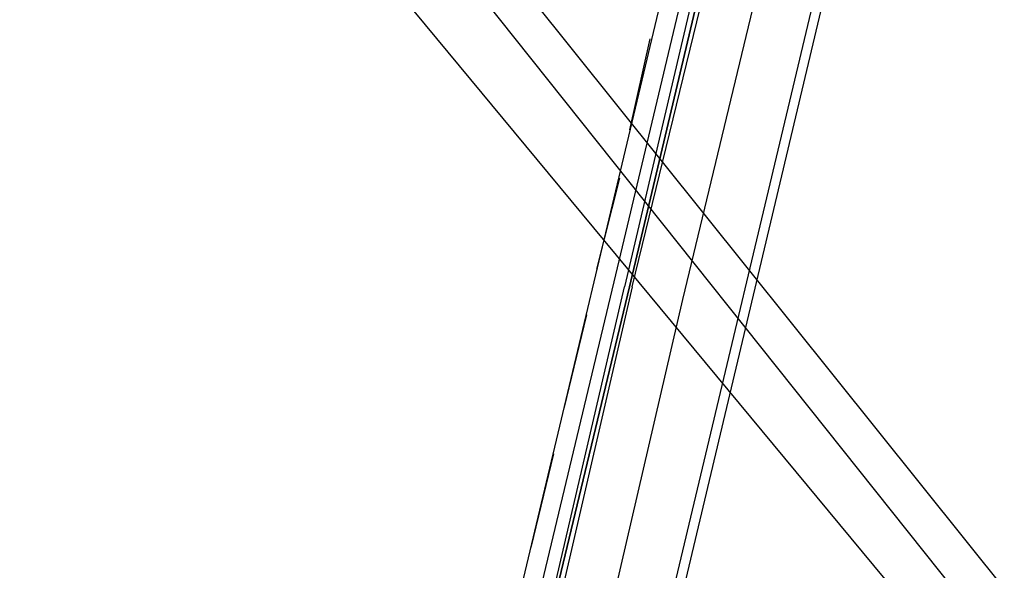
# Model space of a CAD drawing. Header units: feet. Extents: x -79 to 198, y -22 to 181.
# Tile 247 of 256: x 113.33 to 118.52, y 140.04 to 142.95. Entities that reach past the tile are written whole.
import ezdxf

# ---------------------------------------------------------------- set-up
doc = ezdxf.new("R2010")
doc.units = ezdxf.units.FT
doc.layers.add('A-LINEA', color=7, linetype='CONTINUOUS')

msp = doc.modelspace()

# ---------------------------------------------------------------- linework, layer by layer
at = {"layer": 'A-LINEA'}
for p, q in [((140.7504, 112.4542), (100.776, 160.6287)), ((140.5969, 112.4055), (103.0856, 159.2112)), ((140.277, 112.3118), (103.3057, 158.7075)), ((117.8667, 144.3111), (114.9067, 131.8311)), ((116.7867, 143.3644), (115.0533, 136.0711)), ((117.5467, 143.1778), (115.8133, 135.8978)), ((116.4667, 141.5644), (116.8533, 143.1911)), ((116.6533, 142.8444), (116.5467, 142.3644)), ((116.4933, 142.1111), (116.3733, 141.6311)), ((116.32, 141.3911), (116.2, 140.8978)), ((116.1467, 140.6578), (116.0267, 140.1644))]:
    msp.add_line(p, q, dxfattribs=at)
for points in [[(117.2533, 143.2444), (116.8267, 141.4711), (116.44, 139.8044)], [(116.56, 141.5378), (116.9733, 143.2311), (116.96, 143.2311), (116.9467, 143.2311), (116.5467, 141.5378), (116.9467, 143.2311), (116.9467, 143.2444), (116.9333, 143.2444), (116.92, 143.2444), (116.52, 141.5378)], [(116.0933, 139.8844), (116.0933, 139.8844), (116.0667, 139.8978), (116.4667, 141.5644)], [(116.56, 141.5378), (116.16, 139.8044), (116.1467, 139.8044), (116.1333, 139.8044), (116.1333, 139.8178), (116.5467, 141.5378), (116.1333, 139.8178), (116.12, 139.8178), (116.52, 141.5378)]]:
    msp.add_lwpolyline(points, dxfattribs=at)

doc.saveas('drawing.dxf')
